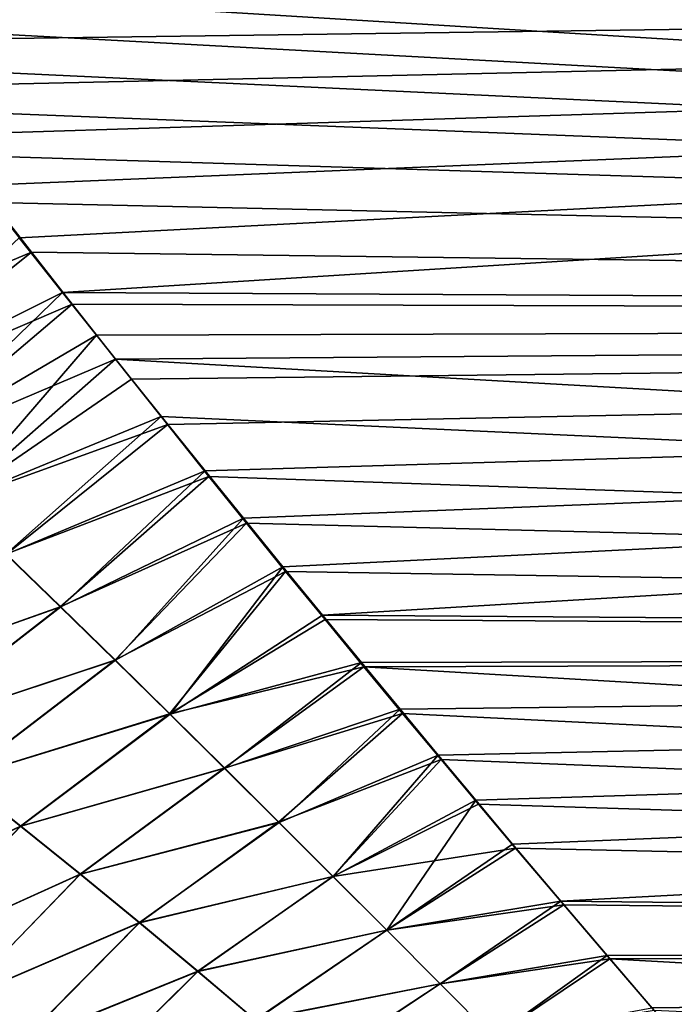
# Model space of a CAD drawing. Header units: millimetres. Extents: x -24 to 72, y 0 to 310.
# Tile 14 of 251: x 18 to 23, y 70 to 78. Entities that reach past the tile are written whole.
import ezdxf

# ---------------------------------------------------------------- set-up
doc = ezdxf.new("R2010")
doc.units = ezdxf.units.MM
doc.header["$LTSCALE"] = 65.185185
for name, color, linetype in [('13', 7, 'CONTINUOUS'), ('14', 7, 'CONTINUOUS'), ('6', 7, 'CONTINUOUS'), ('8', 7, 'CONTINUOUS')]:
    doc.layers.add(name, color=color, linetype=linetype)

msp = doc.modelspace()

# ---------------------------------------------------------------- linework, layer by layer
at = {"layer": '13', "color": 7, "linetype": 'CONTINUOUS'}
for points in [[(18.3691, 75.9931, 19.1998), (18.0244, 76.427, 19.3863), (16.6363, 75.1272, 18.9526), (18.3691, 75.9931, 19.1998)], [(18.3691, 75.9931, 19.1998), (16.6363, 75.1272, 18.9526), (17.0623, 74.7303, 18.7427), (18.3691, 75.9931, 19.1998)], [(18.6386, 75.6545, 19.0462), (18.3691, 75.9931, 19.1998), (17.0623, 74.7303, 18.7427), (18.6386, 75.6545, 19.0462)], [(18.6386, 75.6545, 19.0462), (17.0623, 74.7303, 18.7427), (17.4914, 74.325, 18.5177), (18.6386, 75.6545, 19.0462)], [(18.9183, 75.3042, 18.8795), (18.6386, 75.6545, 19.0462), (17.4914, 74.325, 18.5177), (18.9183, 75.3042, 18.8795)], [(19.2072, 74.9441, 18.6998), (18.9183, 75.3042, 18.8795), (17.4914, 74.325, 18.5177), (19.2072, 74.9441, 18.6998)], [(19.2072, 74.9441, 18.6998), (17.4914, 74.325, 18.5177), (17.9228, 73.9127, 18.2774), (19.2072, 74.9441, 18.6998)], [(19.5032, 74.5762, 18.5073), (19.2072, 74.9441, 18.6998), (17.9228, 73.9127, 18.2774), (19.5032, 74.5762, 18.5073)], [(19.5032, 74.5762, 18.5073), (17.9228, 73.9127, 18.2774), (18.356, 73.4945, 18.0214), (19.5032, 74.5762, 18.5073)], [(19.8079, 74.1993, 18.3002), (19.5032, 74.5762, 18.5073), (18.356, 73.4945, 18.0214), (19.8079, 74.1993, 18.3002)], [(19.8079, 74.1993, 18.3002), (18.356, 73.4945, 18.0214), (18.7905, 73.0709, 17.7489), (19.8079, 74.1993, 18.3002)], [(20.1219, 73.8134, 18.0775), (19.8079, 74.1993, 18.3002), (18.7905, 73.0709, 17.7489), (20.1219, 73.8134, 18.0775)], [(18.356, 73.4945, 18.0214), (17.9228, 73.9127, 18.2774), (16.5897, 72.8722, 18.0741), (18.356, 73.4945, 18.0214)], [(20.1219, 73.8134, 18.0775), (18.7905, 73.0709, 17.7489), (19.2256, 72.6431, 17.4595), (20.1219, 73.8134, 18.0775)], [(20.4369, 73.4285, 17.8444), (20.1219, 73.8134, 18.0775), (19.2256, 72.6431, 17.4595), (20.4369, 73.4285, 17.8444)], [(17.0747, 72.5059, 17.8033), (18.356, 73.4945, 18.0214), (16.5897, 72.8722, 18.0741), (17.0747, 72.5059, 17.8033)], [(18.7905, 73.0709, 17.7489), (18.356, 73.4945, 18.0214), (17.0747, 72.5059, 17.8033), (18.7905, 73.0709, 17.7489)], [(20.746, 73.0524, 17.6055), (20.4369, 73.4285, 17.8444), (19.2256, 72.6431, 17.4595), (20.746, 73.0524, 17.6055)], [(17.5572, 72.1326, 17.5178), (18.7905, 73.0709, 17.7489), (17.0747, 72.5059, 17.8033), (17.5572, 72.1326, 17.5178)], [(19.2256, 72.6431, 17.4595), (18.7905, 73.0709, 17.7489), (17.5572, 72.1326, 17.5178), (19.2256, 72.6431, 17.4595)], [(20.746, 73.0524, 17.6055), (19.2256, 72.6431, 17.4595), (19.6599, 72.2131, 17.1535), (20.746, 73.0524, 17.6055)], [(21.053, 72.6812, 17.3585), (20.746, 73.0524, 17.6055), (19.6599, 72.2131, 17.1535), (21.053, 72.6812, 17.3585)], [(18.0366, 71.7536, 17.2172), (19.2256, 72.6431, 17.4595), (17.5572, 72.1326, 17.5178), (18.0366, 71.7536, 17.2172)], [(19.6599, 72.2131, 17.1535), (19.2256, 72.6431, 17.4595), (18.0366, 71.7536, 17.2172), (19.6599, 72.2131, 17.1535)], [(21.053, 72.6812, 17.3585), (19.6599, 72.2131, 17.1535), (20.0924, 71.7829, 16.8312), (21.053, 72.6812, 17.3585)], [(21.3567, 72.3161, 17.1042), (21.053, 72.6812, 17.3585), (20.0924, 71.7829, 16.8312), (21.3567, 72.3161, 17.1042)], [(21.3567, 72.3161, 17.1042), (20.0924, 71.7829, 16.8312), (20.5223, 71.3537, 16.4926), (21.3567, 72.3161, 17.1042)], [(21.655, 71.9594, 16.8444), (21.3567, 72.3161, 17.1042), (20.5223, 71.3537, 16.4926), (21.655, 71.9594, 16.8444)], [(18.5116, 71.3708, 16.9018), (19.6599, 72.2131, 17.1535), (18.0366, 71.7536, 17.2172), (18.5116, 71.3708, 16.9018)], [(20.0924, 71.7829, 16.8312), (19.6599, 72.2131, 17.1535), (18.5116, 71.3708, 16.9018), (20.0924, 71.7829, 16.8312)], [(18.0366, 71.7536, 17.2172), (17.5572, 72.1326, 17.5178), (16.5122, 71.0313, 17.366), (18.0366, 71.7536, 17.2172)], [(21.655, 71.9594, 16.8444), (20.5223, 71.3537, 16.4926), (20.9492, 70.9262, 16.1374), (21.655, 71.9594, 16.8444)], [(21.9489, 71.6102, 16.5787), (21.655, 71.9594, 16.8444), (20.9492, 70.9262, 16.1374), (21.9489, 71.6102, 16.5787)], [(17.0273, 70.701, 17.0452), (18.0366, 71.7536, 17.2172), (16.5122, 71.0313, 17.366), (17.0273, 70.701, 17.0452)], [(18.5116, 71.3708, 16.9018), (18.0366, 71.7536, 17.2172), (17.0273, 70.701, 17.0452), (18.5116, 71.3708, 16.9018)], [(18.9812, 70.9859, 16.5717), (20.0924, 71.7829, 16.8312), (18.5116, 71.3708, 16.9018), (18.9812, 70.9859, 16.5717)], [(20.5223, 71.3537, 16.4926), (20.0924, 71.7829, 16.8312), (18.9812, 70.9859, 16.5717), (20.5223, 71.3537, 16.4926)], [(22.3324, 71.1576, 16.2166), (21.9489, 71.6102, 16.5787), (20.9492, 70.9262, 16.1374), (22.3324, 71.1576, 16.2166)], [(17.5343, 70.3658, 16.7119), (18.5116, 71.3708, 16.9018), (17.0273, 70.701, 17.0452), (17.5343, 70.3658, 16.7119)], [(18.9812, 70.9859, 16.5717), (18.5116, 71.3708, 16.9018), (17.5343, 70.3658, 16.7119), (18.9812, 70.9859, 16.5717)], [(19.4449, 70.6003, 16.227), (20.5223, 71.3537, 16.4926), (18.9812, 70.9859, 16.5717), (19.4449, 70.6003, 16.227)], [(20.9492, 70.9262, 16.1374), (20.5223, 71.3537, 16.4926), (19.4449, 70.6003, 16.227), (20.9492, 70.9262, 16.1374)], [(22.3324, 71.1576, 16.2166), (20.9492, 70.9262, 16.1374), (21.3728, 70.5007, 15.7648), (22.3324, 71.1576, 16.2166)], [(22.7011, 70.7237, 15.8498), (22.3324, 71.1576, 16.2166), (21.3728, 70.5007, 15.7648), (22.7011, 70.7237, 15.8498)], [(18.0326, 70.0271, 16.3662), (18.9812, 70.9859, 16.5717), (17.5343, 70.3658, 16.7119), (18.0326, 70.0271, 16.3662)], [(19.4449, 70.6003, 16.227), (18.9812, 70.9859, 16.5717), (18.0326, 70.0271, 16.3662), (19.4449, 70.6003, 16.227)], [(19.9025, 70.2146, 15.8672), (20.9492, 70.9262, 16.1374), (19.4449, 70.6003, 16.227), (19.9025, 70.2146, 15.8672)], [(21.3728, 70.5007, 15.7648), (20.9492, 70.9262, 16.1374), (19.9025, 70.2146, 15.8672), (21.3728, 70.5007, 15.7648)], [(22.7011, 70.7237, 15.8498), (21.3728, 70.5007, 15.7648), (21.7929, 70.0768, 15.3733), (22.7011, 70.7237, 15.8498)], [(23.0549, 70.3089, 15.4794), (22.7011, 70.7237, 15.8498), (21.7929, 70.0768, 15.3733), (23.0549, 70.3089, 15.4794)], [(18.5221, 69.6863, 16.008), (19.4449, 70.6003, 16.227), (18.0326, 70.0271, 16.3662), (18.5221, 69.6863, 16.008)], [(19.9025, 70.2146, 15.8672), (19.4449, 70.6003, 16.227), (18.5221, 69.6863, 16.008), (19.9025, 70.2146, 15.8672)], [(20.3542, 69.8292, 15.4912), (21.3728, 70.5007, 15.7648), (19.9025, 70.2146, 15.8672), (20.3542, 69.8292, 15.4912)], [(21.7929, 70.0768, 15.3733), (21.3728, 70.5007, 15.7648), (20.3542, 69.8292, 15.4912), (21.7929, 70.0768, 15.3733)], [(18.0326, 70.0271, 16.3662), (17.5343, 70.3658, 16.7119), (16.9552, 69.1337, 16.4324), (18.0326, 70.0271, 16.3662)]]:
    msp.add_3dface(points, dxfattribs=at)
at = {"layer": '14', "color": 7, "linetype": 'CONTINUOUS'}
for points in [[(17.8111, 76.7092, -19.5014), (18.1216, 76.3137, -19.3387), (16.2207, 75.5135, -19.1478), (17.8111, 76.7092, -19.5014)], [(18.1216, 76.3137, -19.3387), (16.6415, 75.1258, -18.9521), (16.2207, 75.5135, -19.1478), (18.1216, 76.3137, -19.3387)], [(18.1216, 76.3137, -19.3387), (18.447, 75.8994, -19.158), (16.6415, 75.1258, -18.9521), (18.1216, 76.3137, -19.3387)], [(18.447, 75.8994, -19.158), (17.0647, 74.7293, -18.7422), (16.6415, 75.1258, -18.9521), (18.447, 75.8994, -19.158)], [(18.447, 75.8994, -19.158), (18.7908, 75.4635, -18.9563), (17.0647, 74.7293, -18.7422), (18.447, 75.8994, -19.158)], [(18.7908, 75.4635, -18.9563), (17.4906, 74.3246, -18.5174), (17.0647, 74.7293, -18.7422), (18.7908, 75.4635, -18.9563)], [(18.7908, 75.4635, -18.9563), (19.153, 75.0067, -18.7317), (17.4906, 74.3246, -18.5174), (18.7908, 75.4635, -18.9563)], [(19.153, 75.0067, -18.7317), (17.9193, 73.9127, -18.2773), (17.4906, 74.3246, -18.5174), (19.153, 75.0067, -18.7317)], [(19.153, 75.0067, -18.7317), (19.5328, 74.5312, -18.4831), (17.9193, 73.9127, -18.2773), (19.153, 75.0067, -18.7317)], [(19.5328, 74.5312, -18.4831), (18.3507, 73.4946, -18.0213), (17.9193, 73.9127, -18.2773), (19.5328, 74.5312, -18.4831)], [(19.5328, 74.5312, -18.4831), (19.8318, 74.1602, -18.2781), (18.3507, 73.4946, -18.0213), (19.5328, 74.5312, -18.4831)], [(19.8318, 74.1602, -18.2781), (18.7841, 73.0713, -17.749), (18.3507, 73.4946, -18.0213), (19.8318, 74.1602, -18.2781)], [(19.8318, 74.1602, -18.2781), (20.1432, 73.7772, -18.0561), (18.7841, 73.0713, -17.749), (19.8318, 74.1602, -18.2781)], [(18.3507, 73.4946, -18.0213), (16.5913, 72.8701, -18.0719), (17.9193, 73.9127, -18.2773), (18.3507, 73.4946, -18.0213)], [(20.1432, 73.7772, -18.0561), (19.2188, 72.6441, -17.46), (18.7841, 73.0713, -17.749), (20.1432, 73.7772, -18.0561)], [(20.1432, 73.7772, -18.0561), (20.4572, 73.3938, -17.8228), (19.2188, 72.6441, -17.46), (20.1432, 73.7772, -18.0561)], [(17.0748, 72.5042, -17.8011), (16.5913, 72.8701, -18.0719), (18.3507, 73.4946, -18.0213), (17.0748, 72.5042, -17.8011)], [(18.7841, 73.0713, -17.749), (17.0748, 72.5042, -17.8011), (18.3507, 73.4946, -18.0213), (18.7841, 73.0713, -17.749)], [(20.4572, 73.3938, -17.8228), (20.766, 73.0189, -17.5836), (19.2188, 72.6441, -17.46), (20.4572, 73.3938, -17.8228)], [(17.5563, 72.1314, -17.5158), (17.0748, 72.5042, -17.8011), (18.7841, 73.0713, -17.749), (17.5563, 72.1314, -17.5158)], [(19.2188, 72.6441, -17.46), (17.5563, 72.1314, -17.5158), (18.7841, 73.0713, -17.749), (19.2188, 72.6441, -17.46)], [(20.766, 73.0189, -17.5836), (19.6535, 72.2144, -17.1543), (19.2188, 72.6441, -17.46), (20.766, 73.0189, -17.5836)], [(20.766, 73.0189, -17.5836), (21.0741, 72.6478, -17.3357), (19.6535, 72.2144, -17.1543), (20.766, 73.0189, -17.5836)], [(18.035, 71.7528, -17.2156), (17.5563, 72.1314, -17.5158), (19.2188, 72.6441, -17.46), (18.035, 71.7528, -17.2156)], [(19.6535, 72.2144, -17.1543), (18.035, 71.7528, -17.2156), (19.2188, 72.6441, -17.46), (19.6535, 72.2144, -17.1543)], [(21.0741, 72.6478, -17.3357), (20.0873, 71.784, -16.8319), (19.6535, 72.2144, -17.1543), (21.0741, 72.6478, -17.3357)], [(21.0741, 72.6478, -17.3357), (21.3795, 72.2825, -17.0802), (20.0873, 71.784, -16.8319), (21.0741, 72.6478, -17.3357)], [(18.51, 71.3702, -16.9004), (18.035, 71.7528, -17.2156), (19.6535, 72.2144, -17.1543), (18.51, 71.3702, -16.9004)], [(20.0873, 71.784, -16.8319), (18.51, 71.3702, -16.9004), (19.6535, 72.2144, -17.1543), (20.0873, 71.784, -16.8319)], [(21.3795, 72.2825, -17.0802), (20.5191, 71.3538, -16.4926), (20.0873, 71.784, -16.8319), (21.3795, 72.2825, -17.0802)], [(21.3795, 72.2825, -17.0802), (21.6785, 71.9265, -16.8198), (20.5191, 71.3538, -16.4926), (21.3795, 72.2825, -17.0802)], [(18.035, 71.7528, -17.2156), (16.5147, 71.0308, -17.363), (17.5563, 72.1314, -17.5158), (18.035, 71.7528, -17.2156)], [(21.6785, 71.9265, -16.8198), (21.9723, 71.5788, -16.5542), (20.5191, 71.3538, -16.4926), (21.6785, 71.9265, -16.8198)], [(17.0289, 70.7007, -17.0426), (16.5147, 71.0308, -17.363), (18.035, 71.7528, -17.2156), (17.0289, 70.7007, -17.0426)], [(18.51, 71.3702, -16.9004), (17.0289, 70.7007, -17.0426), (18.035, 71.7528, -17.2156), (18.51, 71.3702, -16.9004)], [(18.9804, 70.9849, -16.5702), (18.51, 71.3702, -16.9004), (20.0873, 71.784, -16.8319), (18.9804, 70.9849, -16.5702)], [(20.5191, 71.3538, -16.4926), (18.9804, 70.9849, -16.5702), (20.0873, 71.784, -16.8319), (20.5191, 71.3538, -16.4926)], [(21.9723, 71.5788, -16.5542), (20.9479, 70.9251, -16.1365), (20.5191, 71.3538, -16.4926), (21.9723, 71.5788, -16.5542)], [(21.9723, 71.5788, -16.5542), (22.3549, 71.1288, -16.1929), (20.9479, 70.9251, -16.1365), (21.9723, 71.5788, -16.5542)], [(17.5358, 70.3653, -16.7095), (17.0289, 70.7007, -17.0426), (18.51, 71.3702, -16.9004), (17.5358, 70.3653, -16.7095)], [(18.9804, 70.9849, -16.5702), (17.5358, 70.3653, -16.7095), (18.51, 71.3702, -16.9004), (18.9804, 70.9849, -16.5702)], [(19.4457, 70.5981, -16.2246), (18.9804, 70.9849, -16.5702), (20.5191, 71.3538, -16.4926), (19.4457, 70.5981, -16.2246)], [(20.9479, 70.9251, -16.1365), (19.4457, 70.5981, -16.2246), (20.5191, 71.3538, -16.4926), (20.9479, 70.9251, -16.1365)], [(22.3549, 71.1288, -16.1929), (21.373, 70.4989, -15.7632), (20.9479, 70.9251, -16.1365), (22.3549, 71.1288, -16.1929)], [(22.3549, 71.1288, -16.1929), (22.7219, 70.6981, -15.8274), (21.373, 70.4989, -15.7632), (22.3549, 71.1288, -16.1929)], [(18.0348, 70.0258, -16.3635), (17.5358, 70.3653, -16.7095), (18.9804, 70.9849, -16.5702), (18.0348, 70.0258, -16.3635)], [(19.4457, 70.5981, -16.2246), (18.0348, 70.0258, -16.3635), (18.9804, 70.9849, -16.5702), (19.4457, 70.5981, -16.2246)], [(19.905, 70.2111, -15.8637), (19.4457, 70.5981, -16.2246), (20.9479, 70.9251, -16.1365), (19.905, 70.2111, -15.8637)], [(21.373, 70.4989, -15.7632), (19.905, 70.2111, -15.8637), (20.9479, 70.9251, -16.1365), (21.373, 70.4989, -15.7632)], [(22.7219, 70.6981, -15.8274), (21.7938, 70.0752, -15.3718), (21.373, 70.4989, -15.7632), (22.7219, 70.6981, -15.8274)], [(22.7219, 70.6981, -15.8274), (23.0733, 70.287, -15.4593), (21.7938, 70.0752, -15.3718), (22.7219, 70.6981, -15.8274)], [(18.5256, 69.6834, -16.0041), (18.0348, 70.0258, -16.3635), (19.4457, 70.5981, -16.2246), (18.5256, 69.6834, -16.0041)], [(19.905, 70.2111, -15.8637), (18.5256, 69.6834, -16.0041), (19.4457, 70.5981, -16.2246), (19.905, 70.2111, -15.8637)], [(20.3578, 69.825, -15.4871), (19.905, 70.2111, -15.8637), (21.373, 70.4989, -15.7632), (20.3578, 69.825, -15.4871)], [(21.7938, 70.0752, -15.3718), (20.3578, 69.825, -15.4871), (21.373, 70.4989, -15.7632), (21.7938, 70.0752, -15.3718)], [(18.0348, 70.0258, -16.3635), (16.9515, 69.1375, -16.4343), (17.5358, 70.3653, -16.7095), (18.0348, 70.0258, -16.3635)]]:
    msp.add_3dface(points, dxfattribs=at)
at = {"layer": '6', "color": 7, "linetype": 'CONTINUOUS'}
for points in [[(16.5071, 78.3402, 20.0763), (16.7816, 77.9946, 19.967), (59.7, 78.5836, 20.1494), (16.5071, 78.3402, 20.0763)], [(16.7816, 77.9946, 19.967), (17.0708, 77.6296, 19.8443), (59.7, 78.5836, 20.1494), (16.7816, 77.9946, 19.967)], [(17.0708, 77.6296, 19.8443), (17.3752, 77.2459, 19.7073), (59.7, 78.5836, 20.1494), (17.0708, 77.6296, 19.8443)], [(17.3752, 77.2459, 19.7073), (17.6934, 76.8445, 19.5549), (59.7, 78.5836, 20.1494), (17.3752, 77.2459, 19.7073)], [(17.6934, 76.8445, 19.5549), (18.0244, 76.427, 19.3863), (59.7, 78.5836, 20.1494), (17.6934, 76.8445, 19.5549)], [(18.0244, 76.427, 19.3863), (18.3691, 75.9931, 19.1998), (59.7, 78.5836, 20.1494), (18.0244, 76.427, 19.3863)], [(59.7, 78.5836, 20.1494), (18.3691, 75.9931, 19.1998), (59.7, 75.7763, 19.1023), (59.7, 78.5836, 20.1494)], [(18.3691, 75.9931, 19.1998), (18.6386, 75.6545, 19.0462), (59.7, 75.7763, 19.1023), (18.3691, 75.9931, 19.1998)], [(18.6386, 75.6545, 19.0462), (18.9183, 75.3042, 18.8795), (59.7, 75.7763, 19.1023), (18.6386, 75.6545, 19.0462)], [(18.9183, 75.3042, 18.8795), (19.2072, 74.9441, 18.6998), (59.7, 75.7763, 19.1023), (18.9183, 75.3042, 18.8795)], [(19.2072, 74.9441, 18.6998), (19.5032, 74.5762, 18.5073), (59.7, 75.7763, 19.1023), (19.2072, 74.9441, 18.6998)], [(19.5032, 74.5762, 18.5073), (19.8079, 74.1993, 18.3002), (59.7, 75.7763, 19.1023), (19.5032, 74.5762, 18.5073)], [(19.8079, 74.1993, 18.3002), (20.1219, 73.8134, 18.0775), (59.7, 75.7763, 19.1023), (19.8079, 74.1993, 18.3002)], [(20.1219, 73.8134, 18.0775), (20.4369, 73.4285, 17.8444), (59.7, 75.7763, 19.1023), (20.1219, 73.8134, 18.0775)], [(59.7, 75.7763, 19.1023), (20.4369, 73.4285, 17.8444), (59.7, 73.1465, 17.6663), (59.7, 75.7763, 19.1023)], [(20.4369, 73.4285, 17.8444), (20.746, 73.0524, 17.6055), (59.7, 73.1465, 17.6663), (20.4369, 73.4285, 17.8444)], [(20.746, 73.0524, 17.6055), (21.053, 72.6812, 17.3585), (59.7, 73.1465, 17.6663), (20.746, 73.0524, 17.6055)], [(21.053, 72.6812, 17.3585), (21.3567, 72.3161, 17.1042), (59.7, 73.1465, 17.6663), (21.053, 72.6812, 17.3585)], [(21.3567, 72.3161, 17.1042), (21.655, 71.9594, 16.8444), (59.7, 73.1465, 17.6663), (21.3567, 72.3161, 17.1042)], [(21.655, 71.9594, 16.8444), (21.9489, 71.6102, 16.5787), (59.7, 73.1465, 17.6663), (21.655, 71.9594, 16.8444)], [(21.9489, 71.6102, 16.5787), (22.3324, 71.1576, 16.2166), (59.7, 73.1465, 17.6663), (21.9489, 71.6102, 16.5787)], [(59.7, 73.1465, 17.6663), (22.3324, 71.1576, 16.2166), (59.7, 70.7479, 15.8707), (59.7, 73.1465, 17.6663)], [(22.3324, 71.1576, 16.2166), (22.7011, 70.7237, 15.8498), (59.7, 70.7479, 15.8707), (22.3324, 71.1576, 16.2166)], [(22.7011, 70.7237, 15.8498), (23.0549, 70.3089, 15.4794), (59.7, 70.7479, 15.8707), (22.7011, 70.7237, 15.8498)], [(23.0549, 70.3089, 15.4794), (23.3957, 69.9098, 15.1039), (59.7, 70.7479, 15.8707), (23.0549, 70.3089, 15.4794)]]:
    msp.add_3dface(points, dxfattribs=at)
at = {"layer": '8', "color": 7, "linetype": 'CONTINUOUS'}
for points in [[(59.7, 75.7763, -19.1023), (16.459, 78.4179, -20.0999), (59.7, 78.5836, -20.1494), (59.7, 75.7763, -19.1023)], [(16.7053, 78.1082, -20.0036), (16.459, 78.4179, -20.0999), (59.7, 75.7763, -19.1023), (16.7053, 78.1082, -20.0036)], [(16.9628, 77.7841, -19.8972), (16.7053, 78.1082, -20.0036), (59.7, 75.7763, -19.1023), (16.9628, 77.7841, -19.8972)], [(17.2329, 77.4426, -19.7786), (16.9628, 77.7841, -19.8972), (59.7, 75.7763, -19.1023), (17.2329, 77.4426, -19.7786)], [(17.515, 77.0852, -19.6474), (17.2329, 77.4426, -19.7786), (59.7, 75.7763, -19.1023), (17.515, 77.0852, -19.6474)], [(17.8111, 76.7092, -19.5014), (17.515, 77.0852, -19.6474), (59.7, 75.7763, -19.1023), (17.8111, 76.7092, -19.5014)], [(18.1216, 76.3137, -19.3387), (17.8111, 76.7092, -19.5014), (59.7, 75.7763, -19.1023), (18.1216, 76.3137, -19.3387)], [(18.447, 75.8994, -19.158), (18.1216, 76.3137, -19.3387), (59.7, 75.7763, -19.1023), (18.447, 75.8994, -19.158)], [(18.7908, 75.4635, -18.9563), (18.447, 75.8994, -19.158), (59.7, 75.7763, -19.1023), (18.7908, 75.4635, -18.9563)], [(59.7, 73.1465, -17.6663), (18.7908, 75.4635, -18.9563), (59.7, 75.7763, -19.1023), (59.7, 73.1465, -17.6663)], [(19.153, 75.0067, -18.7317), (18.7908, 75.4635, -18.9563), (59.7, 73.1465, -17.6663), (19.153, 75.0067, -18.7317)], [(19.5328, 74.5312, -18.4831), (19.153, 75.0067, -18.7317), (59.7, 73.1465, -17.6663), (19.5328, 74.5312, -18.4831)], [(19.8318, 74.1602, -18.2781), (19.5328, 74.5312, -18.4831), (59.7, 73.1465, -17.6663), (19.8318, 74.1602, -18.2781)], [(20.1432, 73.7772, -18.0561), (19.8318, 74.1602, -18.2781), (59.7, 73.1465, -17.6663), (20.1432, 73.7772, -18.0561)], [(20.4572, 73.3938, -17.8228), (20.1432, 73.7772, -18.0561), (59.7, 73.1465, -17.6663), (20.4572, 73.3938, -17.8228)], [(20.766, 73.0189, -17.5836), (20.4572, 73.3938, -17.8228), (59.7, 73.1465, -17.6663), (20.766, 73.0189, -17.5836)], [(59.7, 70.7479, -15.8707), (20.766, 73.0189, -17.5836), (59.7, 73.1465, -17.6663), (59.7, 70.7479, -15.8707)], [(21.0741, 72.6478, -17.3357), (20.766, 73.0189, -17.5836), (59.7, 70.7479, -15.8707), (21.0741, 72.6478, -17.3357)], [(21.3795, 72.2825, -17.0802), (21.0741, 72.6478, -17.3357), (59.7, 70.7479, -15.8707), (21.3795, 72.2825, -17.0802)], [(21.6785, 71.9265, -16.8198), (21.3795, 72.2825, -17.0802), (59.7, 70.7479, -15.8707), (21.6785, 71.9265, -16.8198)], [(21.9723, 71.5788, -16.5542), (21.6785, 71.9265, -16.8198), (59.7, 70.7479, -15.8707), (21.9723, 71.5788, -16.5542)], [(22.3549, 71.1288, -16.1929), (21.9723, 71.5788, -16.5542), (59.7, 70.7479, -15.8707), (22.3549, 71.1288, -16.1929)], [(22.7219, 70.6981, -15.8274), (22.3549, 71.1288, -16.1929), (59.7, 70.7479, -15.8707), (22.7219, 70.6981, -15.8274)], [(59.7, 68.6293, -13.7521), (22.7219, 70.6981, -15.8274), (59.7, 70.7479, -15.8707), (59.7, 68.6293, -13.7521)], [(23.0733, 70.287, -15.4593), (22.7219, 70.6981, -15.8274), (59.7, 68.6293, -13.7521), (23.0733, 70.287, -15.4593)]]:
    msp.add_3dface(points, dxfattribs=at)

doc.saveas('drawing.dxf')
